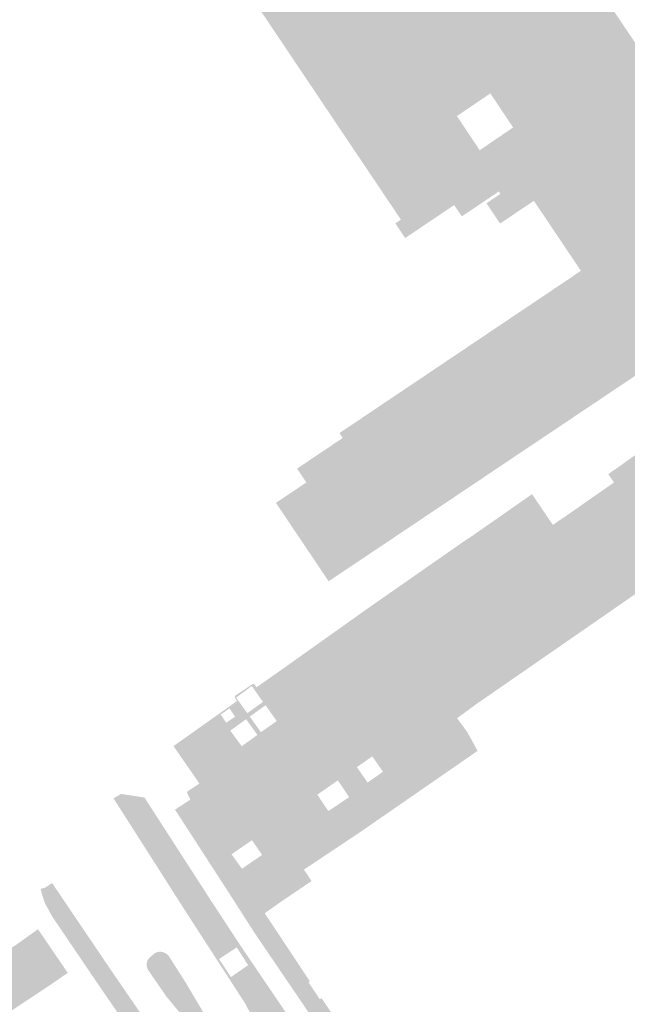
# Model space of a CAD drawing. Header units: inches. Extents: x 83502 to 84837, y 445986 to 447217.
# Tile 13 of 44: x 83782 to 83841, y 446773 to 446867. Entities that reach past the tile are written whole.
import ezdxf

# ---------------------------------------------------------------- set-up
doc = ezdxf.new("R2010")
doc.units = ezdxf.units.IN
doc.header["$MEASUREMENT"] = 0

msp = doc.modelspace()

# ---------------------------------------------------------------- hatches: boundary and pattern name
for points in [[(83819.489, 446897.715), (83856.627, 446842.523), (83852.022, 446839.461), (83851.905, 446839.636), (83849.814, 446838.245), (83849.747, 446838.345), (83849.199, 446837.976), (83849.327, 446837.785), (83845.943, 446835.507), (83845.814, 446835.697), (83845.259, 446835.323), (83845.387, 446835.133), (83844.713, 446834.684), (83844.467, 446835.051), (83814.984, 446815.288), (83812.049, 446813.321), (83807.072, 446820.726), (83806.988, 446820.852), (83809.91, 446822.814), (83809.016, 446824.14), (83809.211, 446824.271), (83810.05, 446823.024), (83813.726, 446825.496), (83812.889, 446826.741), (83813.404, 446827.087), (83813.09, 446827.554), (83836.274, 446843.13), (83831.757, 446849.854), (83831.234, 446849.503), (83828.848, 446853.056), (83827.406, 446855.288), (83829.764, 446856.895), (83827.584, 446860.169), (83825.268, 446858.6), (83817.398, 446870.785), (83819.469, 446872.205), (83817.317, 446875.47), (83815.275, 446874.073), (83807.414, 446886.244), (83809.238, 446887.459), (83807.023, 446890.716), (83805.292, 446889.53), (83798.428, 446900.158), (83799.988, 446901.192), (83799.897, 446901.331), (83805.313, 446905.062), (83805.881, 446904.217), (83808.578, 446906.031), (83812.062, 446908.376), (83812.237, 446908.493), (83812.297, 446908.404), (83813.983, 446905.898), (83815.652, 446903.417), (83819.489, 446897.715)], [(83817.398, 446870.785), (83825.268, 446858.6), (83824.367, 446857.99), (83826.558, 446854.71), (83827.406, 446855.288), (83828.848, 446853.056), (83820.792, 446847.645), (83790.553, 446892.634), (83795.785, 446897.202), (83793.555, 446900.523), (83793.721, 446900.634), (83795.089, 446901.737), (83795.584, 446901.011), (83796.869, 446899.124), (83798.428, 446900.158), (83805.292, 446889.53), (83803.811, 446888.515), (83805.99, 446885.295), (83807.414, 446886.244), (83815.275, 446874.073), (83814.087, 446873.26), (83816.255, 446870.001), (83817.398, 446870.785)], [(83790.553, 446892.634), (83820.792, 446847.645), (83828.848, 446853.056), (83831.234, 446849.503), (83829.79, 446848.533), (83828.485, 446850.476), (83828.551, 446850.52), (83828.395, 446850.752), (83824.835, 446848.358), (83824.104, 446849.445), (83819.399, 446846.281), (83818.45, 446847.692), (83818.984, 446848.051), (83789.515, 446891.937), (83790.553, 446892.634), (83790.553, 446892.634)], [(83828.485, 446850.476), (83829.79, 446848.533), (83828.511, 446847.674), (83827.206, 446849.617), (83828.485, 446850.476), (83828.485, 446850.476)], [(83844.978, 446825.971), (83836.056, 446819.714), (83835.237, 446819.14), (83834.88, 446819.622), (83839.45, 446822.811), (83838.897, 446823.619), (83840.175, 446824.492), (83840.596, 446824.815), (83841.949, 446825.755), (83842.056, 446825.829), (83843.427, 446826.782), (83843.798, 446826.248), (83845.251, 446827.259), (83845.715, 446826.488), (83844.978, 446825.971), (83844.978, 446825.971)], [(83812.889, 446826.741), (83813.726, 446825.496), (83810.05, 446823.024), (83809.211, 446824.271), (83812.889, 446826.741), (83812.889, 446826.741)], [(83846.011, 446824.497), (83837.089, 446818.24), (83836.056, 446819.714), (83844.978, 446825.971), (83846.011, 446824.497), (83846.011, 446824.497)], [(83847.294, 446815.138), (83844.556, 446813.269), (83844.106, 446813.931), (83841.375, 446812.015), (83840.082, 446811.116), (83838.798, 446812.962), (83838.675, 446812.877), (83838.442, 446813.223), (83838.418, 446813.259), (83838.397, 446813.297), (83838.379, 446813.337), (83838.364, 446813.378), (83838.353, 446813.42), (83838.346, 446813.463), (83838.342, 446813.507), (83838.342, 446813.551), (83838.345, 446813.594), (83838.352, 446813.637), (83838.363, 446813.679), (83838.377, 446813.72), (83838.394, 446813.76), (83838.415, 446813.799), (83838.439, 446813.835), (83838.465, 446813.87), (83838.495, 446813.902), (83838.527, 446813.931), (83838.141, 446813.663), (83835.984, 446816.776), (83835.904, 446816.742), (83835.821, 446816.716), (83835.736, 446816.697), (83835.65, 446816.686), (83835.563, 446816.683), (83835.477, 446816.688), (83835.391, 446816.7), (83835.306, 446816.72), (83835.224, 446816.748), (83835.144, 446816.782), (83835.068, 446816.824), (83834.996, 446816.873), (83834.929, 446816.928), (83834.867, 446816.988), (83834.81, 446817.054), (83834.76, 446817.125), (83834.549, 446817.437), (83834.133, 446818.007), (83833.584, 446818.744), (83834.88, 446819.622), (83835.237, 446819.14), (83836.056, 446819.714), (83837.089, 446818.24), (83846.011, 446824.497), (83846.376, 446823.977), (83847.078, 446824.479), (83847.688, 446824.915), (83850.235, 446821.351), (83849.625, 446820.915), (83851.065, 446818.79), (83849.546, 446817.722), (83846.85, 446815.803), (83847.294, 446815.138), (83847.294, 446815.138)], [(83832.072, 446820.965), (83826.195, 446816.871), (83825.702, 446817.589), (83831.583, 446821.691), (83832.072, 446820.965), (83832.072, 446820.965)], [(83834.133, 446818.007), (83828.232, 446813.905), (83826.195, 446816.871), (83832.072, 446820.965), (83833.43, 446818.95), (83833.584, 446818.744), (83834.133, 446818.007), (83834.133, 446818.007)], [(83816.721, 446810.273), (83818.779, 446807.291), (83827.511, 446813.417), (83825.451, 446816.353), (83826.195, 446816.871), (83828.232, 446813.905), (83834.133, 446818.007), (83834.549, 446817.437), (83822.45, 446808.943), (83821.632, 446808.368), (83818.999, 446806.52), (83818.181, 446805.945), (83808.028, 446798.817), (83799.186, 446792.631), (83798.771, 446792.359), (83798.427, 446793.096), (83799.641, 446793.903), (83807.417, 446799.385), (83807.574, 446799.493), (83807.281, 446799.929), (83806.02, 446801.809), (83805.558, 446802.498), (83807.599, 446803.92), (83809.717, 446800.972), (83817.496, 446806.422), (83815.413, 446809.362), (83816.721, 446810.273), (83816.721, 446810.273)], [(83825.451, 446816.353), (83816.721, 446810.273), (83816.216, 446811.004), (83824.936, 446817.087), (83825.451, 446816.353), (83825.451, 446816.353)], [(83838.141, 446813.663), (83825.352, 446804.765), (83822.45, 446808.943), (83834.549, 446817.437), (83834.76, 446817.125), (83834.81, 446817.054), (83834.867, 446816.988), (83834.929, 446816.928), (83834.996, 446816.873), (83835.068, 446816.824), (83835.144, 446816.782), (83835.224, 446816.748), (83835.306, 446816.72), (83835.391, 446816.7), (83835.477, 446816.688), (83835.563, 446816.683), (83835.65, 446816.686), (83835.736, 446816.697), (83835.821, 446816.716), (83835.904, 446816.742), (83835.984, 446816.776), (83838.141, 446813.663), (83838.141, 446813.663)], [(83825.702, 446817.589), (83826.195, 446816.871), (83825.451, 446816.353), (83824.936, 446817.087), (83825.702, 446817.589), (83825.702, 446817.589)], [(83827.511, 446813.417), (83818.779, 446807.291), (83816.721, 446810.273), (83825.451, 446816.353), (83827.511, 446813.417), (83827.511, 446813.417)], [(83838.581, 446812.184), (83825.85, 446803.225), (83825.806, 446803.204), (83825.761, 446803.186), (83825.715, 446803.173), (83825.667, 446803.163), (83825.619, 446803.158), (83825.57, 446803.157), (83825.522, 446803.16), (83825.474, 446803.168), (83825.427, 446803.18), (83825.381, 446803.195), (83825.337, 446803.215), (83825.295, 446803.238), (83825.254, 446803.265), (83825.217, 446803.296), (83825.182, 446803.329), (83825.15, 446803.366), (83824.531, 446804.194), (83825.352, 446804.765), (83838.141, 446813.663), (83838.527, 446813.931), (83838.495, 446813.902), (83838.465, 446813.87), (83838.439, 446813.835), (83838.415, 446813.799), (83838.394, 446813.76), (83838.377, 446813.72), (83838.363, 446813.679), (83838.352, 446813.637), (83838.345, 446813.594), (83838.342, 446813.551), (83838.342, 446813.507), (83838.346, 446813.463), (83838.353, 446813.42), (83838.364, 446813.378), (83838.379, 446813.337), (83838.397, 446813.297), (83838.418, 446813.259), (83838.442, 446813.223), (83838.675, 446812.877), (83838.7, 446812.842), (83838.721, 446812.804), (83838.739, 446812.765), (83838.754, 446812.724), (83838.765, 446812.683), (83838.772, 446812.64), (83838.776, 446812.597), (83838.776, 446812.554), (83838.772, 446812.511), (83838.764, 446812.469), (83838.753, 446812.427), (83838.738, 446812.386), (83838.72, 446812.347), (83838.698, 446812.31), (83838.673, 446812.275), (83838.645, 446812.242), (83838.614, 446812.212), (83838.581, 446812.184), (83838.581, 446812.184)], [(83826.312, 446801.588), (83824.385, 446800.178), (83825.377, 446798.822), (83826.35, 446797.04), (83815.129, 446789.277), (83809.676, 446785.64), (83805.343, 446782.568), (83803.724, 446785.727), (83805.661, 446787.051), (83804.684, 446788.464), (83806.205, 446789.515), (83807.904, 446790.704), (83810.963, 446792.835), (83812.022, 446791.259), (83814.014, 446792.597), (83812.933, 446794.208), (83814.762, 446795.482), (83815.791, 446794.005), (83817.268, 446795.034), (83816.239, 446796.511), (83822.339, 446800.785), (83822.376, 446800.813), (83822.41, 446800.845), (83822.44, 446800.88), (83822.468, 446800.917), (83822.492, 446800.957), (83822.513, 446800.998), (83822.529, 446801.042), (83822.542, 446801.086), (83822.55, 446801.132), (83822.554, 446801.178), (83822.554, 446801.225), (83822.55, 446801.271), (83822.541, 446801.316), (83822.529, 446801.361), (83822.512, 446801.404), (83822.492, 446801.446), (83822.468, 446801.486), (83822.44, 446801.523), (83821.889, 446802.359), (83824.531, 446804.194), (83825.15, 446803.366), (83825.182, 446803.329), (83825.217, 446803.296), (83825.254, 446803.265), (83825.295, 446803.238), (83825.337, 446803.215), (83825.381, 446803.195), (83825.427, 446803.18), (83825.474, 446803.168), (83825.522, 446803.16), (83825.57, 446803.157), (83825.619, 446803.158), (83825.667, 446803.163), (83825.715, 446803.173), (83825.761, 446803.186), (83825.806, 446803.204), (83825.85, 446803.225), (83838.581, 446812.184), (83838.614, 446812.212), (83838.645, 446812.242), (83838.673, 446812.275), (83838.698, 446812.31), (83838.72, 446812.347), (83838.738, 446812.386), (83838.753, 446812.427), (83838.764, 446812.469), (83838.772, 446812.511), (83838.776, 446812.554), (83838.776, 446812.597), (83838.772, 446812.64), (83838.765, 446812.683), (83838.754, 446812.724), (83838.739, 446812.765), (83838.721, 446812.804), (83838.7, 446812.842), (83838.675, 446812.877), (83838.798, 446812.962), (83840.082, 446811.116), (83831.496, 446805.172), (83826.312, 446801.588), (83826.312, 446801.588)], [(83816.721, 446810.273), (83815.413, 446809.362), (83814.905, 446810.078), (83816.216, 446811.004), (83816.721, 446810.273), (83816.721, 446810.273)], [(83815.413, 446809.362), (83807.599, 446803.92), (83807.14, 446804.56), (83814.905, 446810.078), (83815.413, 446809.362), (83815.413, 446809.362)], [(83817.496, 446806.422), (83809.717, 446800.972), (83807.599, 446803.92), (83815.413, 446809.362), (83817.496, 446806.422), (83817.496, 446806.422)], [(83822.45, 446808.943), (83825.352, 446804.765), (83824.531, 446804.194), (83821.889, 446802.359), (83821.069, 446801.786), (83818.181, 446805.945), (83818.999, 446806.52), (83821.632, 446808.368), (83822.45, 446808.943), (83822.45, 446808.943)], [(83821.069, 446801.786), (83810.835, 446794.634), (83805.337, 446790.792), (83806.205, 446789.515), (83804.684, 446788.464), (83802.728, 446787.113), (83799.186, 446792.631), (83808.028, 446798.817), (83818.181, 446805.945), (83821.069, 446801.786), (83821.069, 446801.786)], [(83807.599, 446803.92), (83805.558, 446802.498), (83805.122, 446803.148), (83807.14, 446804.56), (83807.599, 446803.92), (83807.599, 446803.92)], [(83805.255, 446800.893), (83804.48, 446800.335), (83805.06, 446799.516), (83804.708, 446799.266), (83804.12, 446800.079), (83802.607, 446798.985), (83803.187, 446798.188), (83803.027, 446798.075), (83802.388, 446798.942), (83802.363, 446798.971), (83802.34, 446799.002), (83802.319, 446799.035), (83802.302, 446799.069), (83802.288, 446799.105), (83802.276, 446799.142), (83802.268, 446799.18), (83802.263, 446799.218), (83802.261, 446799.256), (83802.262, 446799.295), (83802.267, 446799.333), (83802.275, 446799.371), (83802.287, 446799.41), (83802.302, 446799.448), (83802.32, 446799.484), (83802.341, 446799.518), (83802.366, 446799.551), (83802.393, 446799.581), (83802.423, 446799.608), (83802.455, 446799.633), (83802.489, 446799.655), (83803.724, 446800.519), (83803.748, 446800.542), (83803.769, 446800.566), (83803.789, 446800.593), (83803.806, 446800.621), (83803.821, 446800.65), (83803.833, 446800.681), (83803.843, 446800.712), (83803.85, 446800.744), (83803.854, 446800.776), (83803.856, 446800.808), (83803.855, 446800.841), (83803.851, 446800.873), (83803.845, 446800.905), (83803.836, 446800.936), (83803.824, 446800.967), (83803.81, 446800.996), (83803.26, 446801.831), (83803.087, 446802.094), (83803.076, 446802.107), (83803.066, 446802.121), (83803.058, 446802.135), (83803.051, 446802.151), (83803.045, 446802.167), (83803.041, 446802.183), (83803.039, 446802.2), (83803.038, 446802.216), (83803.038, 446802.233), (83803.04, 446802.25), (83803.043, 446802.265), (83803.048, 446802.281), (83803.054, 446802.295), (83803.061, 446802.309), (83803.069, 446802.323), (83803.078, 446802.335), (83803.088, 446802.347), (83803.1, 446802.358), (83803.112, 446802.368), (83803.125, 446802.377), (83803.91, 446802.901), (83803.998, 446802.77), (83803.165, 446802.156), (83804.242, 446800.659), (83805.03, 446801.229), (83805.255, 446800.893)], [(83806.02, 446801.809), (83807.281, 446799.929), (83807.289, 446799.912), (83807.295, 446799.894), (83807.3, 446799.875), (83807.304, 446799.857), (83807.305, 446799.838), (83807.305, 446799.819), (83807.304, 446799.8), (83807.301, 446799.781), (83807.296, 446799.763), (83807.29, 446799.745), (83807.283, 446799.728), (83807.274, 446799.711), (83807.264, 446799.695), (83807.252, 446799.681), (83807.24, 446799.667), (83807.226, 446799.654), (83806.446, 446799.116), (83806.285, 446799.355), (83807.066, 446799.903), (83805.99, 446801.423), (83805.255, 446800.893), (83805.03, 446801.229), (83805.741, 446801.743), (83804.669, 446803.264), (83803.998, 446802.77), (83803.91, 446802.901), (83804.696, 446803.425), (83804.711, 446803.434), (83804.727, 446803.442), (83804.743, 446803.448), (83804.759, 446803.453), (83804.777, 446803.456), (83804.794, 446803.458), (83804.811, 446803.459), (83804.829, 446803.458), (83804.846, 446803.455), (83804.863, 446803.451), (83804.879, 446803.445), (83804.895, 446803.438), (83804.911, 446803.43), (83804.925, 446803.42), (83804.939, 446803.409), (83804.951, 446803.397), (83804.963, 446803.384), (83804.973, 446803.37), (83805.122, 446803.148), (83805.558, 446802.498), (83806.02, 446801.809)], [(83803.836, 446800.936), (83803.845, 446800.905), (83803.851, 446800.873), (83803.855, 446800.841), (83803.856, 446800.808), (83803.854, 446800.776), (83803.85, 446800.744), (83803.843, 446800.712), (83803.833, 446800.681), (83803.821, 446800.65), (83803.806, 446800.621), (83803.789, 446800.593), (83803.769, 446800.566), (83803.748, 446800.542), (83803.724, 446800.519), (83802.489, 446799.655), (83802.363, 446799.852), (83803.058, 446800.317), (83802.53, 446801.114), (83801.85, 446800.65), (83801.77, 446800.775), (83803.26, 446801.831), (83803.81, 446800.996), (83803.824, 446800.967), (83803.836, 446800.936)], [(83816.239, 446796.511), (83814.762, 446795.482), (83812.933, 446794.208), (83810.963, 446792.835), (83807.904, 446790.704), (83806.205, 446789.515), (83805.337, 446790.792), (83810.835, 446794.634), (83821.069, 446801.786), (83821.889, 446802.359), (83822.44, 446801.523), (83822.468, 446801.486), (83822.492, 446801.446), (83822.512, 446801.404), (83822.529, 446801.361), (83822.541, 446801.316), (83822.55, 446801.271), (83822.554, 446801.225), (83822.554, 446801.178), (83822.55, 446801.132), (83822.542, 446801.086), (83822.529, 446801.042), (83822.513, 446800.998), (83822.492, 446800.957), (83822.468, 446800.917), (83822.44, 446800.88), (83822.41, 446800.845), (83822.376, 446800.813), (83822.339, 446800.785), (83816.239, 446796.511), (83816.239, 446796.511)], [(83802.388, 446798.942), (83803.667, 446797.209), (83805.665, 446798.577), (83807.232, 446799.658), (83807.259, 446799.688), (83807.279, 446799.719), (83807.294, 446799.754), (83807.303, 446799.79), (83807.306, 446799.828), (83807.303, 446799.866), (83807.293, 446799.903), (83807.281, 446799.929), (83807.574, 446799.493), (83807.417, 446799.385), (83799.641, 446793.903), (83798.903, 446794.968), (83797.15, 446797.5), (83797.687, 446797.881), (83799.029, 446798.832), (83799.44, 446799.123), (83801.77, 446800.775), (83801.85, 446800.65), (83801.678, 446800.533), (83802.208, 446799.748), (83802.363, 446799.852), (83802.489, 446799.655), (83802.455, 446799.633), (83802.423, 446799.608), (83802.393, 446799.581), (83802.366, 446799.551), (83802.341, 446799.518), (83802.32, 446799.484), (83802.302, 446799.448), (83802.287, 446799.41), (83802.275, 446799.371), (83802.267, 446799.333), (83802.262, 446799.295), (83802.261, 446799.256), (83802.263, 446799.218), (83802.268, 446799.18), (83802.276, 446799.142), (83802.288, 446799.105), (83802.302, 446799.069), (83802.319, 446799.035), (83802.34, 446799.002), (83802.363, 446798.971), (83802.388, 446798.942)], [(83805.06, 446799.516), (83805.544, 446798.834), (83806.285, 446799.355), (83806.446, 446799.116), (83805.665, 446798.577), (83803.667, 446797.209), (83803.027, 446798.075), (83803.187, 446798.188), (83803.7, 446797.483), (83805.212, 446798.569), (83804.708, 446799.266), (83805.06, 446799.516)], [(83794.363, 446792.561), (83798.101, 446786.77), (83800.29, 446783.378), (83798.789, 446782.417), (83798.843, 446782.333), (83798.157, 446781.871), (83795.95, 446785.339), (83791.398, 446792.471), (83792.095, 446792.909), (83794.363, 446792.561), (83794.363, 446792.561)], [(83799.186, 446792.631), (83802.728, 446787.113), (83802.055, 446786.681), (83800.852, 446785.908), (83799.634, 446787.791), (83797.3, 446791.397), (83798.513, 446792.198), (83798.771, 446792.359), (83799.186, 446792.631), (83799.186, 446792.631)], [(83803.724, 446785.727), (83805.343, 446782.568), (83805.913, 446781.456), (83804.361, 446780.46), (83802.339, 446783.612), (83800.852, 446785.908), (83802.055, 446786.681), (83802.728, 446787.113), (83803.724, 446785.727), (83803.724, 446785.727)], [(83810.412, 446784.544), (83807.527, 446782.595), (83805.913, 446781.456), (83805.343, 446782.568), (83809.676, 446785.64), (83810.412, 446784.544), (83810.412, 446784.544)], [(83784.817, 446783.897), (83787.624, 446779.799), (83790.493, 446775.611), (83789.641, 446775.031), (83786.789, 446779.242), (83785.514, 446781.123), (83784.792, 446782.431), (83784.516, 446783.273), (83784.395, 446783.8), (83784.817, 446783.897)], [(83785.494, 446784.354), (83788.279, 446780.234), (83791.117, 446776.036), (83790.493, 446775.611), (83787.624, 446779.799), (83784.817, 446783.897), (83785.494, 446784.354), (83785.494, 446784.354)], [(83800.756, 446782.657), (83803.549, 446778.394), (83803.222, 446778.172), (83801.523, 446777.053), (83801.347, 446776.939), (83798.157, 446781.871), (83798.843, 446782.333), (83798.789, 446782.417), (83800.29, 446783.378), (83800.756, 446782.657), (83800.756, 446782.657)], [(83825.411, 446752.748), (83874.177, 446680.768), (83874.28, 446680.837), (83875.38, 446679.21), (83875.423, 446679.145), (83879.235, 446673.505), (83880.492, 446671.644), (83886.494, 446662.803), (83884.047, 446661.48), (83883.857, 446662.174), (83883.623, 446662.854), (83883.344, 446663.518), (83883.05, 446664.111), (83882.721, 446664.685), (83882.358, 446665.238), (83880.521, 446667.969), (83868.039, 446686.38), (83867.627, 446686.958), (83867.191, 446687.519), (83866.732, 446688.061), (83866.306, 446688.526), (83865.863, 446688.974), (83865.404, 446689.406), (83863.291, 446691.375), (83862.797, 446691.869), (83862.322, 446692.383), (83861.869, 446692.915), (83861.401, 446693.512), (83860.96, 446694.129), (83860.546, 446694.765), (83846.907, 446714.9), (83843.325, 446720.197), (83826.556, 446744.949), (83814.314, 446762.931), (83813.641, 446763.968), (83813.528, 446764.142), (83813.424, 446764.322), (83813.329, 446764.507), (83813.24, 446764.705), (83813.161, 446764.908), (83813.093, 446765.114), (83812.703, 446766.499), (83812.605, 446766.762), (83812.507, 446767.026), (83812.411, 446767.29), (83812.282, 446767.649), (83812.154, 446768.009), (83812.029, 446768.369), (83811.783, 446769.001), (83811.506, 446769.62), (83811.2, 446770.225), (83810.875, 446770.797), (83810.524, 446771.354), (83810.147, 446771.893), (83804.961, 446779.526), (83804.361, 446780.46), (83805.913, 446781.456), (83810.252, 446774.907), (83810.116, 446774.817), (83811.202, 446773.203), (83811.367, 446773.293), (83819.796, 446760.892), (83819.695, 446760.81), (83825.248, 446752.62), (83825.411, 446752.748), (83825.411, 446752.748)], [(83785.283, 446778.241), (83786.999, 446775.726), (83785.931, 446774.991), (83785.272, 446774.537), (83783.527, 446777.072), (83782.413, 446778.689), (83783.065, 446779.153), (83784.139, 446779.917), (83785.283, 446778.241), (83785.283, 446778.241)], [(83772.696, 446766.095), (83772.354, 446765.882), (83772.033, 446765.639), (83771.735, 446765.368), (83771.463, 446765.071), (83771.218, 446764.752), (83771.003, 446764.411), (83770.82, 446764.053), (83770.669, 446763.679), (83770.553, 446763.294), (83770.476, 446762.927), (83770.43, 446762.555), (83770.416, 446762.181), (83770.432, 446761.807), (83770.48, 446761.435), (83770.559, 446761.069), (83770.668, 446760.71), (83770.807, 446760.362), (83769.879, 446759.32), (83768.493, 446757.525), (83767.356, 446759.172), (83767.007, 446759.514), (83766.629, 446759.822), (83766.224, 446760.093), (83765.795, 446760.327), (83765.346, 446760.519), (83764.882, 446760.67), (83764.406, 446760.776), (83763.922, 446760.839), (83763.434, 446760.857), (83762.947, 446760.829), (83762.465, 446760.757), (83761.991, 446760.64), (83761.53, 446760.48), (83761.086, 446760.279), (83760.662, 446760.037), (83760.262, 446759.757), (83744.469, 446749.053), (83742.457, 446751.939), (83758.191, 446762.587), (83771.51, 446771.544), (83772.44, 446772.195), (83782.036, 446778.42), (83782.413, 446778.689), (83783.527, 446777.072), (83785.272, 446774.537), (83780.917, 446771.645), (83773.923, 446766.924), (83773.135, 446766.392), (83772.696, 446766.095), (83772.696, 446766.095)], [(83803.549, 446778.394), (83809.126, 446770.174), (83809.293, 446769.945), (83809.446, 446769.706), (83809.585, 446769.459), (83809.638, 446769.35), (83809.138, 446769.084), (83808.74, 446769.666), (83807.09, 446768.535), (83807.361, 446768.139), (83806.691, 446767.783), (83804.023, 446772.801), (83801.347, 446776.939), (83801.523, 446777.053), (83802.668, 446775.325), (83804.32, 446776.467), (83803.222, 446778.172), (83803.549, 446778.394)], [(83796.742, 446777.277), (83794.757, 446775.94), (83794.709, 446776.015), (83794.668, 446776.093), (83794.635, 446776.175), (83794.609, 446776.26), (83794.59, 446776.347), (83794.58, 446776.434), (83794.578, 446776.523), (83794.583, 446776.611), (83794.597, 446776.699), (83794.617, 446776.781), (83794.645, 446776.862), (83794.679, 446776.939), (83794.72, 446777.014), (83794.768, 446777.084), (83794.821, 446777.15), (83794.88, 446777.212), (83794.944, 446777.268), (83795.012, 446777.318), (83795.343, 446777.601), (83795.419, 446777.642), (83795.498, 446777.677), (83795.579, 446777.705), (83795.663, 446777.727), (83795.748, 446777.741), (83795.834, 446777.748), (83795.92, 446777.748), (83796.006, 446777.74), (83796.091, 446777.726), (83796.178, 446777.703), (83796.263, 446777.673), (83796.345, 446777.636), (83796.424, 446777.591), (83796.498, 446777.54), (83796.567, 446777.482), (83796.631, 446777.419), (83796.69, 446777.35), (83796.742, 446777.277), (83796.742, 446777.277)], [(83796.742, 446777.277), (83798.351, 446774.747), (83796.469, 446773.456), (83794.757, 446775.94), (83796.742, 446777.277), (83796.742, 446777.277)], [(83791.117, 446776.036), (83801.972, 446760.229), (83800.481, 446759.218), (83789.641, 446775.031), (83790.493, 446775.611), (83791.117, 446776.036), (83791.117, 446776.036)], [(83798.351, 446774.747), (83802.656, 446767.471), (83802.682, 446767.436), (83802.705, 446767.4), (83802.724, 446767.361), (83802.74, 446767.321), (83802.752, 446767.28), (83802.761, 446767.237), (83802.766, 446767.194), (83802.767, 446767.151), (83802.764, 446767.108), (83802.757, 446767.066), (83802.746, 446767.024), (83802.732, 446766.983), (83802.714, 446766.944), (83802.693, 446766.906), (83802.668, 446766.87), (83802.641, 446766.837), (83802.61, 446766.807), (83802.577, 446766.779), (83802.542, 446766.754), (83802.505, 446766.733), (83802.466, 446766.715), (83802.425, 446766.7), (83802.383, 446766.689), (83802.341, 446766.682), (83802.298, 446766.679), (83802.255, 446766.679), (83802.212, 446766.684), (83802.17, 446766.692), (83802.128, 446766.704), (83802.088, 446766.719), (83802.05, 446766.738), (83802.013, 446766.761), (83801.978, 446766.786), (83801.946, 446766.815), (83801.916, 446766.846), (83801.89, 446766.88), (83801.866, 446766.916), (83796.469, 446773.456), (83798.351, 446774.747), (83798.351, 446774.747)]]:
    msp.add_hatch(color=256).paths.add_polyline_path(points, flags=0)

doc.saveas('drawing.dxf')
